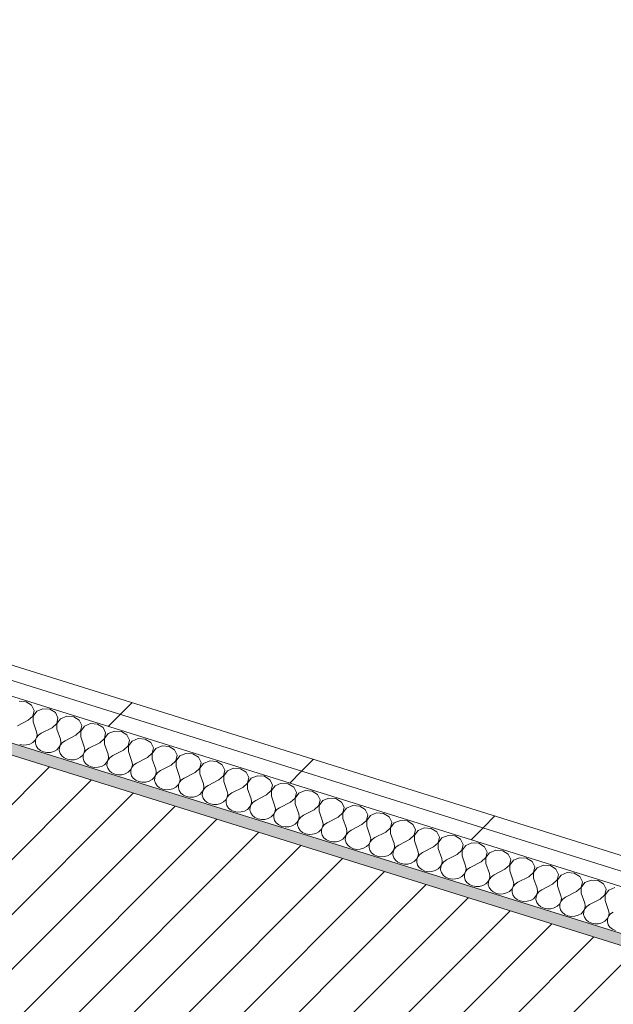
# Model space of a CAD drawing. Header units: millimetres. Extents: x -21126 to 28102, y -1237 to 9397.
# Tile 113 of 226: x -4382 to -3924, y 803 to 1563. Entities that reach past the tile are written whole.
import ezdxf

# ---------------------------------------------------------------- set-up
doc = ezdxf.new("R2010")
doc.units = ezdxf.units.MM
doc.header["$MEASUREMENT"] = 0
doc.linetypes.add('Wipeout_Contour', pattern=[1000, 0, -1000])
doc.layers.add('12_FAÇ_Façana', color=7, linetype='Continuous')
doc.layers.add('Nuevo_08_E_Envans secs', color=7, linetype='Continuous')
for name, color, linetype, lineweight, true_color in [('12_FAÇ_Façana_Pluma_Nº__176', 7, 'Continuous', 15, 0x93a0c6), ('Nuevo_08_E_Envans secs_Pluma_Nº__102', 7, 'Continuous', 5, 0xcccccc), ('Nuevo_08_E_Envans secs_Pluma_Nº__177', 7, 'Continuous', 15, 0xf7e046)]:
    doc.layers.add(name, color=color, linetype=linetype, lineweight=lineweight, true_color=true_color)
for name, color, linetype, lineweight in [('12_FAÇ_Façana_Pluma_Nº__2', 8, 'Continuous', 5), ('12_FAÇ_Façana_Pluma_Nº__7', 7, 'Continuous', 5), ('Nuevo_08_E_Envans secs_Pluma_Nº__1', 7, 'Continuous', 5)]:
    doc.layers.add(name, color=color, linetype=linetype, lineweight=lineweight)
pattern_1 = [(45, (0, 0), (-183.848, 183.848), [195, -65]), (45, (7e-14, 183.85), (-183.848, 183.848), [195, -65])]

# ---------------------------------------------------------------- blocks, each defined once
blk = doc.blocks.new('Elem Sección_21_1')
at = {"layer": '12_FAÇ_Façana_Pluma_Nº__176', "linetype": 'Continuous', "lineweight": 0, "true_color": 0x495063}
blk.add_hatch(color=251, dxfattribs=at).paths.add_polyline_path([(-3810, 814.73), (-3806.2, 822.82), (-6033.49, 1518.41), (-6037.28, 1510.32)])
at = {"layer": '12_FAÇ_Façana_Pluma_Nº__2', "linetype": 'Continuous', "lineweight": 5}
h = blk.add_hatch(dxfattribs=at)
h.set_pattern_fill('Ceramic_0001', color=8, style=0, pattern_type=2)
h.set_pattern_definition([(45, (0, 0), (-21.2132, 21.2132), [])])
h.paths.add_polyline_path([(-6118.9, 1336.49), (-3891.61, 640.9), (-3810, 814.73), (-6037.28, 1510.32)])
at = {"layer": '12_FAÇ_Façana_Pluma_Nº__7', "color": 7, "linetype": 'Continuous', "lineweight": 5}
for p, q in [((-6033.49, 1518.41), (-3806.2, 822.82)), ((-6037.28, 1510.32), (-3810, 814.73))]:
    blk.add_line(p, q, dxfattribs=at)
blk = doc.blocks.new('*X131')
at = {"layer": 'Nuevo_08_E_Envans secs_Pluma_Nº__102', "color": 254, "linetype": 'Continuous', "lineweight": 5, "true_color": 0xcccccc}
for p, q in [((-4377.53, 1036.54), (-4382.9, 1036.93)), ((-4373.22, 1033.91), (-4377.53, 1036.54)), ((-4371.25, 1029.82), (-4373.22, 1033.91)), ((-4372.21, 1025.5), (-4371.25, 1029.82)), ((-4369.31, 1029.21), (-4372.14, 1025.47)), ((-4364.49, 1031.18), (-4369.31, 1029.21)), ((-4359.13, 1030.79), (-4364.49, 1031.18)), ((-4354.82, 1028.16), (-4359.13, 1030.79)), ((-4352.85, 1024.07), (-4354.82, 1028.16)), ((-4375.81, 1022.23), (-4384.15, 1017.95)), ((-4375.81, 1022.23), (-4372.21, 1025.5)), ((-4372.14, 1025.47), (-4372.13, 1021.08)), ((-4372.13, 1021.08), (-4369.43, 1013.35)), ((-4357.41, 1016.48), (-4353.81, 1019.75)), ((-4353.81, 1019.75), (-4352.85, 1024.07)), ((-4350.91, 1023.47), (-4353.73, 1019.73)), ((-4353.73, 1019.73), (-4353.73, 1015.33)), ((-4346.09, 1025.44), (-4350.91, 1023.47)), ((-4340.73, 1025.05), (-4346.09, 1025.44)), ((-4336.41, 1022.41), (-4340.73, 1025.05)), ((-4334.44, 1018.33), (-4336.41, 1022.41)), ((-4335.4, 1014), (-4334.44, 1018.33)), ((-4327.69, 1019.69), (-4332.5, 1017.72)), ((-4322.32, 1019.3), (-4327.69, 1019.69)), ((-4318.01, 1016.67), (-4322.32, 1019.3)), ((-4369.05, 1011.15), (-4369.43, 1013.35)), ((-4369.43, 1008.96), (-4369.05, 1011.15)), ((-4367.83, 1010.77), (-4369.35, 1008.93)), ((-4365.75, 1012.2), (-4367.83, 1010.77)), ((-4357.41, 1016.48), (-4365.75, 1012.2)), ((-4353.73, 1015.33), (-4351.03, 1007.6)), ((-4339, 1010.74), (-4347.35, 1006.45)), ((-4339, 1010.74), (-4335.4, 1014)), ((-4332.5, 1017.72), (-4335.33, 1013.98)), ((-4335.33, 1013.98), (-4335.32, 1009.59)), ((-4316.04, 1012.58), (-4318.01, 1016.67)), ((-4317, 1008.25), (-4316.04, 1012.58)), ((-4314.1, 1011.97), (-4316.92, 1008.23)), ((-4309.28, 1013.94), (-4314.1, 1011.97)), ((-4303.92, 1013.55), (-4309.28, 1013.94)), ((-4299.61, 1010.92), (-4303.92, 1013.55)), ((-4297.64, 1006.83), (-4299.61, 1010.92)), ((-4382.43, 1003.64), (-4379.78, 1003.14)), ((-4379.78, 1003.14), (-4377.07, 1003.25)), ((-4377.07, 1003.25), (-4374.49, 1003.96)), ((-4374.49, 1003.96), (-4372.25, 1005.22)), ((-4372.25, 1005.22), (-4370.52, 1006.93)), ((-4370.52, 1006.93), (-4369.43, 1008.96)), ((-4370.2, 1006.83), (-4370.31, 1004.61)), ((-4370.31, 1004.61), (-4369.67, 1002.45)), ((-4369.35, 1008.93), (-4370.2, 1006.83)), ((-4352.12, 1001.18), (-4351.02, 1003.21)), ((-4350.95, 1003.19), (-4351.8, 1001.08)), ((-4350.65, 1005.41), (-4351.03, 1007.6)), ((-4351.02, 1003.21), (-4350.65, 1005.41)), ((-4349.43, 1005.02), (-4350.95, 1003.19)), ((-4347.35, 1006.45), (-4349.43, 1005.02)), ((-4335.32, 1009.59), (-4332.62, 1001.86)), ((-4320.6, 1004.99), (-4328.94, 1000.71)), ((-4320.6, 1004.99), (-4317, 1008.25)), ((-4316.92, 1008.23), (-4316.92, 1003.84)), ((-4316.92, 1003.84), (-4314.22, 996.11)), ((-4298.59, 1002.51), (-4297.64, 1006.83)), ((-4295.69, 1006.22), (-4298.52, 1002.48)), ((-4290.88, 1008.19), (-4295.69, 1006.22)), ((-4285.51, 1007.8), (-4290.88, 1008.19)), ((-4281.2, 1005.17), (-4285.51, 1007.8)), ((-4279.23, 1001.08), (-4281.2, 1005.17)), ((-4369.67, 1002.45), (-4368.34, 1000.52)), ((-4368.34, 1000.52), (-4366.41, 998.96)), ((-4366.41, 998.96), (-4364.03, 997.89)), ((-4364.03, 997.89), (-4361.38, 997.39)), ((-4361.38, 997.39), (-4358.66, 997.5)), ((-4358.66, 997.5), (-4356.09, 998.21)), ((-4356.09, 998.21), (-4353.85, 999.47)), ((-4353.85, 999.47), (-4352.12, 1001.18)), ((-4351.8, 1001.08), (-4351.91, 998.86)), ((-4351.91, 998.86), (-4351.27, 996.71)), ((-4351.27, 996.71), (-4349.93, 994.77)), ((-4335.44, 993.72), (-4333.71, 995.43)), ((-4333.71, 995.43), (-4332.62, 997.46)), ((-4332.54, 997.44), (-4333.39, 995.33)), ((-4332.24, 999.66), (-4332.62, 1001.86)), ((-4332.62, 997.46), (-4332.24, 999.66)), ((-4331.02, 999.28), (-4332.54, 997.44)), ((-4328.94, 1000.71), (-4331.02, 999.28)), ((-4313.84, 993.91), (-4314.22, 996.11)), ((-4302.2, 999.24), (-4310.54, 994.96)), ((-4302.2, 999.24), (-4298.59, 1002.51)), ((-4298.52, 1002.48), (-4298.51, 998.09)), ((-4298.51, 998.09), (-4295.81, 990.36)), ((-4283.79, 993.49), (-4280.19, 996.76)), ((-4280.19, 996.76), (-4279.23, 1001.08)), ((-4277.29, 1000.48), (-4280.12, 996.74)), ((-4280.12, 996.74), (-4280.11, 992.34)), ((-4272.47, 1002.45), (-4277.29, 1000.48)), ((-4267.11, 1002.06), (-4272.47, 1002.45)), ((-4262.8, 999.42), (-4267.11, 1002.06)), ((-4260.83, 995.34), (-4262.8, 999.42)), ((-4254.07, 996.7), (-4258.88, 994.73)), ((-4248.7, 996.31), (-4254.07, 996.7)), ((-4244.39, 993.68), (-4248.7, 996.31)), ((-4349.93, 994.77), (-4348, 993.21)), ((-4348, 993.21), (-4345.62, 992.14)), ((-4345.62, 992.14), (-4342.97, 991.64)), ((-4342.97, 991.64), (-4340.26, 991.75)), ((-4340.26, 991.75), (-4337.68, 992.46)), ((-4337.68, 992.46), (-4335.44, 993.72)), ((-4333.39, 995.33), (-4333.5, 993.11)), ((-4333.5, 993.11), (-4332.86, 990.96)), ((-4332.86, 990.96), (-4331.53, 989.03)), ((-4331.53, 989.03), (-4329.6, 987.47)), ((-4319.28, 986.72), (-4317.04, 987.97)), ((-4317.04, 987.97), (-4315.31, 989.68)), ((-4315.31, 989.68), (-4314.21, 991.71)), ((-4314.99, 989.58), (-4315.1, 987.37)), ((-4314.14, 991.69), (-4314.99, 989.58)), ((-4314.21, 991.71), (-4313.84, 993.91)), ((-4312.62, 993.53), (-4314.14, 991.69)), ((-4310.54, 994.96), (-4312.62, 993.53)), ((-4295.44, 988.16), (-4295.81, 990.36)), ((-4295.81, 985.97), (-4295.44, 988.16)), ((-4292.13, 989.21), (-4294.21, 987.78)), ((-4283.79, 993.49), (-4292.13, 989.21)), ((-4280.11, 992.34), (-4277.41, 984.61)), ((-4265.39, 987.74), (-4261.79, 991.01)), ((-4261.79, 991.01), (-4260.83, 995.34)), ((-4258.88, 994.73), (-4261.71, 990.99)), ((-4261.71, 990.99), (-4261.71, 986.59)), ((-4242.42, 989.59), (-4244.39, 993.68)), ((-4243.38, 985.26), (-4242.42, 989.59)), ((-4240.48, 988.98), (-4243.31, 985.24)), ((-4235.67, 990.95), (-4240.48, 988.98)), ((-4230.3, 990.56), (-4235.67, 990.95)), ((-4225.99, 987.93), (-4230.3, 990.56)), ((-4224.02, 983.84), (-4225.99, 987.93)), ((-4329.6, 987.47), (-4327.22, 986.39)), ((-4327.22, 986.39), (-4324.57, 985.89)), ((-4324.57, 985.89), (-4321.85, 986)), ((-4321.85, 986), (-4319.28, 986.72)), ((-4315.1, 987.37), (-4314.46, 985.21)), ((-4314.46, 985.21), (-4313.13, 983.28)), ((-4313.13, 983.28), (-4311.2, 981.72)), ((-4311.2, 981.72), (-4308.81, 980.65)), ((-4308.81, 980.65), (-4306.17, 980.15)), ((-4306.17, 980.15), (-4303.45, 980.26)), ((-4303.45, 980.26), (-4300.88, 980.97)), ((-4300.88, 980.97), (-4298.64, 982.23)), ((-4298.64, 982.23), (-4296.9, 983.94)), ((-4296.9, 983.94), (-4295.81, 985.97)), ((-4296.58, 983.84), (-4296.69, 981.62)), ((-4296.69, 981.62), (-4296.06, 979.46)), ((-4295.73, 985.94), (-4296.58, 983.84)), ((-4294.21, 987.78), (-4295.73, 985.94)), ((-4278.5, 978.19), (-4277.4, 980.22)), ((-4277.33, 980.2), (-4278.18, 978.09)), ((-4277.03, 982.42), (-4277.41, 984.61)), ((-4277.4, 980.22), (-4277.03, 982.42)), ((-4275.81, 982.03), (-4277.33, 980.2)), ((-4273.73, 983.46), (-4275.81, 982.03)), ((-4265.39, 987.74), (-4273.73, 983.46)), ((-4261.71, 986.59), (-4259.01, 978.86)), ((-4246.98, 982), (-4255.32, 977.71)), ((-4246.98, 982), (-4243.38, 985.26)), ((-4243.31, 985.24), (-4243.3, 980.85)), ((-4243.3, 980.85), (-4240.6, 973.12)), ((-4224.98, 979.52), (-4224.02, 983.84)), ((-4222.08, 983.23), (-4224.9, 979.49)), ((-4217.26, 985.2), (-4222.08, 983.23)), ((-4211.9, 984.81), (-4217.26, 985.2)), ((-4207.59, 982.18), (-4211.9, 984.81)), ((-4205.61, 978.09), (-4207.59, 982.18)), ((-4296.06, 979.46), (-4294.72, 977.53)), ((-4294.72, 977.53), (-4292.79, 975.97)), ((-4292.79, 975.97), (-4290.41, 974.9)), ((-4290.41, 974.9), (-4287.76, 974.4)), ((-4287.76, 974.4), (-4285.05, 974.51)), ((-4285.05, 974.51), (-4282.47, 975.22)), ((-4282.47, 975.22), (-4280.23, 976.48)), ((-4280.23, 976.48), (-4278.5, 978.19)), ((-4278.18, 978.09), (-4278.29, 975.87)), ((-4278.29, 975.87), (-4277.65, 973.72)), ((-4277.65, 973.72), (-4276.32, 971.78)), ((-4260.09, 972.44), (-4259, 974.47)), ((-4258.93, 974.45), (-4259.77, 972.34)), ((-4258.63, 976.67), (-4259.01, 978.86)), ((-4259, 974.47), (-4258.63, 976.67)), ((-4257.4, 976.29), (-4258.93, 974.45)), ((-4255.32, 977.71), (-4257.4, 976.29)), ((-4240.22, 970.92), (-4240.6, 973.12)), ((-4228.58, 976.25), (-4236.92, 971.97)), ((-4228.58, 976.25), (-4224.98, 979.52)), ((-4224.9, 979.49), (-4224.9, 975.1)), ((-4224.9, 975.1), (-4222.2, 967.37)), ((-4210.17, 970.5), (-4206.57, 973.77)), ((-4206.57, 973.77), (-4205.61, 978.09)), ((-4203.67, 977.49), (-4206.5, 973.75)), ((-4206.5, 973.75), (-4206.49, 969.35)), ((-4198.86, 979.45), (-4203.67, 977.49)), ((-4193.49, 979.06), (-4198.86, 979.45)), ((-4189.18, 976.43), (-4193.49, 979.06)), ((-4187.21, 972.34), (-4189.18, 976.43)), ((-4180.45, 973.71), (-4185.27, 971.74)), ((-4175.09, 973.32), (-4180.45, 973.71)), ((-4170.78, 970.69), (-4175.09, 973.32)), ((-4276.32, 971.78), (-4274.39, 970.22)), ((-4274.39, 970.22), (-4272.01, 969.15)), ((-4272.01, 969.15), (-4269.36, 968.65)), ((-4269.36, 968.65), (-4266.64, 968.76)), ((-4266.64, 968.76), (-4264.07, 969.47)), ((-4264.07, 969.47), (-4261.83, 970.73)), ((-4261.83, 970.73), (-4260.09, 972.44)), ((-4259.77, 972.34), (-4259.88, 970.12)), ((-4259.88, 970.12), (-4259.25, 967.97)), ((-4259.25, 967.97), (-4257.91, 966.04)), ((-4257.91, 966.04), (-4255.98, 964.47)), ((-4243.42, 964.98), (-4241.69, 966.69)), ((-4241.69, 966.69), (-4240.6, 968.72)), ((-4241.37, 966.59), (-4241.48, 964.38)), ((-4240.52, 968.7), (-4241.37, 966.59)), ((-4240.6, 968.72), (-4240.22, 970.92)), ((-4239, 970.54), (-4240.52, 968.7)), ((-4236.92, 971.97), (-4239, 970.54)), ((-4221.82, 965.17), (-4222.2, 967.37)), ((-4222.19, 962.98), (-4221.82, 965.17)), ((-4218.52, 966.22), (-4220.6, 964.79)), ((-4210.17, 970.5), (-4218.52, 966.22)), ((-4206.49, 969.35), (-4203.79, 961.62)), ((-4191.77, 964.75), (-4188.17, 968.02)), ((-4188.17, 968.02), (-4187.21, 972.34)), ((-4185.27, 971.74), (-4188.09, 968)), ((-4188.09, 968), (-4188.09, 963.6)), ((-4168.81, 966.6), (-4170.78, 970.69)), ((-4169.76, 962.27), (-4168.81, 966.6)), ((-4166.86, 965.99), (-4169.69, 962.25)), ((-4162.05, 967.96), (-4166.86, 965.99)), ((-4156.68, 967.57), (-4162.05, 967.96)), ((-4152.37, 964.94), (-4156.68, 967.57)), ((-4255.98, 964.47), (-4253.6, 963.4)), ((-4253.6, 963.4), (-4250.95, 962.9)), ((-4250.95, 962.9), (-4248.24, 963.01)), ((-4248.24, 963.01), (-4245.66, 963.72)), ((-4245.66, 963.72), (-4243.42, 964.98)), ((-4241.48, 964.38), (-4240.84, 962.22)), ((-4240.84, 962.22), (-4239.51, 960.29)), ((-4239.51, 960.29), (-4237.58, 958.73)), ((-4237.58, 958.73), (-4235.2, 957.66)), ((-4235.2, 957.66), (-4232.55, 957.16)), ((-4229.83, 957.27), (-4227.26, 957.98)), ((-4227.26, 957.98), (-4225.02, 959.24)), ((-4225.02, 959.24), (-4223.29, 960.94)), ((-4223.29, 960.94), (-4222.19, 962.98)), ((-4222.97, 960.84), (-4223.08, 958.63)), ((-4223.08, 958.63), (-4222.44, 956.47)), ((-4222.12, 962.95), (-4222.97, 960.84)), ((-4220.6, 964.79), (-4222.12, 962.95)), ((-4203.41, 959.42), (-4203.79, 961.62)), ((-4203.79, 957.23), (-4203.41, 959.42)), ((-4202.19, 959.04), (-4203.71, 957.2)), ((-4200.11, 960.47), (-4202.19, 959.04)), ((-4191.77, 964.75), (-4200.11, 960.47)), ((-4188.09, 963.6), (-4185.39, 955.87)), ((-4173.37, 959.01), (-4181.71, 954.72)), ((-4173.37, 959.01), (-4169.76, 962.27)), ((-4169.69, 962.25), (-4169.69, 957.86)), ((-4169.69, 957.86), (-4166.98, 950.13)), ((-4150.4, 960.85), (-4152.37, 964.94)), ((-4151.36, 956.53), (-4150.4, 960.85)), ((-4148.46, 960.24), (-4151.29, 956.5)), ((-4143.64, 962.21), (-4148.46, 960.24)), ((-4138.28, 961.82), (-4143.64, 962.21)), ((-4133.97, 959.19), (-4138.28, 961.82)), ((-4132, 955.1), (-4133.97, 959.19)), ((-4232.55, 957.16), (-4229.83, 957.27)), ((-4222.44, 956.47), (-4221.11, 954.54)), ((-4221.11, 954.54), (-4219.17, 952.98)), ((-4219.17, 952.98), (-4216.79, 951.91)), ((-4216.79, 951.91), (-4214.14, 951.41)), ((-4214.14, 951.41), (-4211.43, 951.52)), ((-4211.43, 951.52), (-4208.85, 952.23)), ((-4208.85, 952.23), (-4206.61, 953.49)), ((-4206.61, 953.49), (-4204.88, 955.2)), ((-4204.88, 955.2), (-4203.79, 957.23)), ((-4204.56, 955.1), (-4204.67, 952.88)), ((-4204.67, 952.88), (-4204.04, 950.72)), ((-4203.71, 957.2), (-4204.56, 955.1)), ((-4204.04, 950.72), (-4202.7, 948.79)), ((-4186.48, 949.45), (-4185.38, 951.48)), ((-4185.31, 951.46), (-4186.16, 949.35)), ((-4185.01, 953.68), (-4185.39, 955.87)), ((-4185.38, 951.48), (-4185.01, 953.68)), ((-4183.79, 953.29), (-4185.31, 951.46)), ((-4181.71, 954.72), (-4183.79, 953.29)), ((-4166.61, 947.93), (-4166.98, 950.13)), ((-4154.96, 953.26), (-4163.3, 948.98)), ((-4154.96, 953.26), (-4151.36, 956.53)), ((-4151.29, 956.5), (-4151.28, 952.11)), ((-4151.28, 952.11), (-4148.58, 944.38)), ((-4136.56, 947.51), (-4132.96, 950.78)), ((-4132.96, 950.78), (-4132, 955.1)), ((-4130.05, 954.49), (-4132.88, 950.75)), ((-4132.88, 950.75), (-4132.88, 946.36)), ((-4125.24, 956.46), (-4130.05, 954.49)), ((-4119.88, 956.07), (-4125.24, 956.46)), ((-4115.56, 953.44), (-4119.88, 956.07)), ((-4113.59, 949.35), (-4115.56, 953.44)), ((-4106.84, 950.72), (-4111.65, 948.75)), ((-4101.47, 950.33), (-4106.84, 950.72)), ((-4097.16, 947.69), (-4101.47, 950.33)), ((-4202.7, 948.79), (-4200.77, 947.23)), ((-4200.77, 947.23), (-4198.39, 946.16)), ((-4198.39, 946.16), (-4195.74, 945.66)), ((-4195.74, 945.66), (-4193.03, 945.77)), ((-4193.03, 945.77), (-4190.45, 946.48)), ((-4190.45, 946.48), (-4188.21, 947.74)), ((-4188.21, 947.74), (-4186.48, 949.45)), ((-4186.16, 949.35), (-4186.27, 947.13)), ((-4186.27, 947.13), (-4185.63, 944.98)), ((-4185.63, 944.98), (-4184.3, 943.04)), ((-4184.3, 943.04), (-4182.37, 941.48)), ((-4169.81, 941.99), (-4168.07, 943.7)), ((-4168.07, 943.7), (-4166.98, 945.73)), ((-4167.75, 943.6), (-4167.86, 941.39)), ((-4166.9, 945.71), (-4167.75, 943.6)), ((-4166.98, 945.73), (-4166.61, 947.93)), ((-4165.38, 947.55), (-4166.9, 945.71)), ((-4163.3, 948.98), (-4165.38, 947.55)), ((-4148.2, 942.18), (-4148.58, 944.38)), ((-4144.9, 943.23), (-4146.98, 941.8)), ((-4136.56, 947.51), (-4144.9, 943.23)), ((-4132.88, 946.36), (-4130.18, 938.63)), ((-4118.15, 941.76), (-4114.55, 945.03)), ((-4114.55, 945.03), (-4113.59, 949.35)), ((-4111.65, 948.75), (-4114.48, 945.01)), ((-4114.48, 945.01), (-4114.47, 940.61)), ((-4095.19, 943.61), (-4097.16, 947.69)), ((-4096.15, 939.28), (-4095.19, 943.61)), ((-4093.25, 943), (-4096.07, 939.26)), ((-4088.43, 944.97), (-4093.25, 943)), ((-4083.07, 944.58), (-4088.43, 944.97)), ((-4078.76, 941.95), (-4083.07, 944.58)), ((-4182.37, 941.48), (-4179.99, 940.41)), ((-4179.99, 940.41), (-4177.34, 939.91)), ((-4177.34, 939.91), (-4174.62, 940.02)), ((-4174.62, 940.02), (-4172.05, 940.73)), ((-4172.05, 940.73), (-4169.81, 941.99)), ((-4167.86, 941.39), (-4167.23, 939.23)), ((-4167.23, 939.23), (-4165.89, 937.3)), ((-4165.89, 937.3), (-4163.96, 935.74)), ((-4163.96, 935.74), (-4161.58, 934.66)), ((-4161.58, 934.66), (-4158.93, 934.16)), ((-4156.22, 934.27), (-4153.64, 934.99)), ((-4153.64, 934.99), (-4151.4, 936.24)), ((-4151.4, 936.24), (-4149.67, 937.95)), ((-4149.67, 937.95), (-4148.57, 939.98)), ((-4149.35, 937.85), (-4149.46, 935.64)), ((-4149.46, 935.64), (-4148.82, 933.48)), ((-4148.5, 939.96), (-4149.35, 937.85)), ((-4148.57, 939.98), (-4148.2, 942.18)), ((-4146.98, 941.8), (-4148.5, 939.96)), ((-4129.8, 936.43), (-4130.18, 938.63)), ((-4130.17, 934.24), (-4129.8, 936.43)), ((-4128.57, 936.05), (-4130.1, 934.21)), ((-4126.49, 937.48), (-4128.57, 936.05)), ((-4118.15, 941.76), (-4126.49, 937.48)), ((-4114.47, 940.61), (-4111.77, 932.88)), ((-4099.75, 936.01), (-4108.09, 931.73)), ((-4099.75, 936.01), (-4096.15, 939.28)), ((-4096.07, 939.26), (-4096.07, 934.87)), ((-4096.07, 934.87), (-4093.37, 927.13)), ((-4076.78, 937.86), (-4078.76, 941.95)), ((-4077.74, 933.53), (-4076.78, 937.86)), ((-4074.84, 937.25), (-4077.67, 933.51)), ((-4070.03, 939.22), (-4074.84, 937.25)), ((-4064.66, 938.83), (-4070.03, 939.22)), ((-4060.35, 936.2), (-4064.66, 938.83)), ((-4058.38, 932.11), (-4060.35, 936.2)), ((-4158.93, 934.16), (-4156.22, 934.27)), ((-4148.82, 933.48), (-4147.49, 931.55)), ((-4147.49, 931.55), (-4145.56, 929.99)), ((-4145.56, 929.99), (-4143.18, 928.92)), ((-4143.18, 928.92), (-4140.53, 928.42)), ((-4140.53, 928.42), (-4137.81, 928.53)), ((-4137.81, 928.53), (-4135.24, 929.24)), ((-4135.24, 929.24), (-4133, 930.5)), ((-4133, 930.5), (-4131.26, 932.21)), ((-4131.26, 932.21), (-4130.17, 934.24)), ((-4130.94, 932.11), (-4131.05, 929.89)), ((-4131.05, 929.89), (-4130.42, 927.73)), ((-4130.1, 934.21), (-4130.94, 932.11)), ((-4130.42, 927.73), (-4129.08, 925.8)), ((-4112.86, 926.46), (-4111.77, 928.49)), ((-4111.69, 928.47), (-4112.54, 926.36)), ((-4111.39, 930.69), (-4111.77, 932.88)), ((-4111.77, 928.49), (-4111.39, 930.69)), ((-4110.17, 930.3), (-4111.69, 928.47)), ((-4108.09, 931.73), (-4110.17, 930.3)), ((-4092.99, 924.94), (-4093.37, 927.13)), ((-4081.34, 930.27), (-4089.69, 925.98)), ((-4081.34, 930.27), (-4077.74, 933.53)), ((-4077.67, 933.51), (-4077.66, 929.12)), ((-4077.66, 929.12), (-4074.96, 921.39)), ((-4062.94, 924.52), (-4059.34, 927.79)), ((-4059.34, 927.79), (-4058.38, 932.11)), ((-4056.44, 931.5), (-4059.26, 927.76)), ((-4059.26, 927.76), (-4059.26, 923.37)), ((-4051.62, 933.47), (-4056.44, 931.5)), ((-4046.26, 933.08), (-4051.62, 933.47)), ((-4041.95, 930.45), (-4046.26, 933.08)), ((-4039.98, 926.36), (-4041.95, 930.45)), ((-4033.22, 927.72), (-4038.03, 925.76)), ((-4027.85, 927.34), (-4033.22, 927.72)), ((-4023.54, 924.7), (-4027.85, 927.34)), ((-4129.08, 925.8), (-4127.15, 924.24)), ((-4127.15, 924.24), (-4124.77, 923.17)), ((-4124.77, 923.17), (-4122.12, 922.67)), ((-4122.12, 922.67), (-4119.41, 922.78)), ((-4119.41, 922.78), (-4116.83, 923.49)), ((-4116.83, 923.49), (-4114.59, 924.75)), ((-4114.59, 924.75), (-4112.86, 926.46)), ((-4112.54, 926.36), (-4112.65, 924.14)), ((-4112.65, 924.14), (-4112.01, 921.99)), ((-4112.01, 921.99), (-4110.68, 920.05)), ((-4110.68, 920.05), (-4108.75, 918.49)), ((-4096.19, 919), (-4094.46, 920.71)), ((-4094.46, 920.71), (-4093.36, 922.74)), ((-4094.14, 920.61), (-4094.25, 918.39)), ((-4093.29, 922.72), (-4094.14, 920.61)), ((-4093.36, 922.74), (-4092.99, 924.94)), ((-4091.77, 924.56), (-4093.29, 922.72)), ((-4089.69, 925.98), (-4091.77, 924.56)), ((-4074.59, 919.19), (-4074.96, 921.39)), ((-4071.28, 920.24), (-4073.36, 918.81)), ((-4062.94, 924.52), (-4071.28, 920.24)), ((-4059.26, 923.37), (-4056.56, 915.64)), ((-4044.54, 918.77), (-4040.93, 922.04)), ((-4040.93, 922.04), (-4039.98, 926.36)), ((-4038.03, 925.76), (-4040.86, 922.02)), ((-4040.86, 922.02), (-4040.86, 917.62)), ((-4021.57, 920.61), (-4023.54, 924.7)), ((-4022.53, 916.29), (-4021.57, 920.61)), ((-4019.63, 920.01), (-4022.46, 916.27)), ((-4014.81, 921.98), (-4019.63, 920.01)), ((-4009.45, 921.59), (-4014.81, 921.98)), ((-4005.14, 918.96), (-4009.45, 921.59)), ((-4108.75, 918.49), (-4106.37, 917.42)), ((-4106.37, 917.42), (-4103.72, 916.92)), ((-4103.72, 916.92), (-4101, 917.03)), ((-4101, 917.03), (-4098.43, 917.74)), ((-4098.43, 917.74), (-4096.19, 919)), ((-4094.25, 918.39), (-4093.61, 916.24)), ((-4093.61, 916.24), (-4092.28, 914.31)), ((-4092.28, 914.31), (-4090.34, 912.74)), ((-4090.34, 912.74), (-4087.96, 911.67)), ((-4082.6, 911.28), (-4080.02, 911.99)), ((-4080.02, 911.99), (-4077.79, 913.25)), ((-4077.79, 913.25), (-4076.05, 914.96)), ((-4076.05, 914.96), (-4074.96, 916.99)), ((-4075.73, 914.86), (-4075.84, 912.65)), ((-4075.84, 912.65), (-4075.21, 910.49)), ((-4074.88, 916.97), (-4075.73, 914.86)), ((-4074.96, 916.99), (-4074.59, 919.19)), ((-4073.36, 918.81), (-4074.88, 916.97)), ((-4056.18, 913.44), (-4056.56, 915.64)), ((-4056.55, 911.25), (-4056.18, 913.44)), ((-4054.96, 913.06), (-4056.48, 911.22)), ((-4052.88, 914.49), (-4054.96, 913.06)), ((-4044.54, 918.77), (-4052.88, 914.49)), ((-4040.86, 917.62), (-4038.15, 909.89)), ((-4026.13, 913.02), (-4034.47, 908.74)), ((-4026.13, 913.02), (-4022.53, 916.29)), ((-4022.46, 916.27), (-4022.45, 911.87)), ((-4022.45, 911.87), (-4019.75, 904.14)), ((-4003.17, 914.87), (-4005.14, 918.96)), ((-4004.13, 910.54), (-4003.17, 914.87)), ((-4001.22, 914.26), (-4004.05, 910.52)), ((-3996.41, 916.23), (-4001.22, 914.26)), ((-3991.05, 915.84), (-3996.41, 916.23)), ((-3986.73, 913.21), (-3991.05, 915.84)), ((-3984.76, 909.12), (-3986.73, 913.21)), ((-4087.96, 911.67), (-4085.32, 911.17)), ((-4085.32, 911.17), (-4082.6, 911.28)), ((-4075.21, 910.49), (-4073.87, 908.56)), ((-4073.87, 908.56), (-4071.94, 907)), ((-4071.94, 907), (-4069.56, 905.93)), ((-4069.56, 905.93), (-4066.91, 905.43)), ((-4066.91, 905.43), (-4064.2, 905.54)), ((-4064.2, 905.54), (-4061.62, 906.25)), ((-4061.62, 906.25), (-4059.38, 907.51)), ((-4059.38, 907.51), (-4057.65, 909.21)), ((-4057.65, 909.21), (-4056.55, 911.25)), ((-4057.33, 909.11), (-4057.44, 906.9)), ((-4057.44, 906.9), (-4056.8, 904.74)), ((-4056.48, 911.22), (-4057.33, 909.11)), ((-4056.8, 904.74), (-4055.47, 902.81)), ((-4039.24, 903.47), (-4038.15, 905.5)), ((-4038.07, 905.47), (-4038.92, 903.37)), ((-4037.78, 907.69), (-4038.15, 909.89)), ((-4038.15, 905.5), (-4037.78, 907.69)), ((-4036.55, 907.31), (-4038.07, 905.47)), ((-4034.47, 908.74), (-4036.55, 907.31)), ((-4007.73, 907.28), (-4016.07, 902.99)), ((-4007.73, 907.28), (-4004.13, 910.54)), ((-4004.05, 910.52), (-4004.05, 906.13)), ((-4004.05, 906.13), (-4001.35, 898.4)), ((-3989.32, 901.53), (-3985.72, 904.8)), ((-3985.72, 904.8), (-3984.76, 909.12)), ((-3982.82, 908.51), (-3985.65, 904.77)), ((-3985.65, 904.77), (-3985.64, 900.38)), ((-3978.01, 910.48), (-3982.82, 908.51)), ((-3972.64, 910.09), (-3978.01, 910.48)), ((-3968.33, 907.46), (-3972.64, 910.09)), ((-3966.36, 903.37), (-3968.33, 907.46)), ((-3959.6, 904.73), (-3964.42, 902.76)), ((-3954.24, 904.34), (-3959.6, 904.73)), ((-3949.93, 901.71), (-3954.24, 904.34)), ((-4055.47, 902.81), (-4053.54, 901.25)), ((-4053.54, 901.25), (-4051.16, 900.18)), ((-4051.16, 900.18), (-4048.51, 899.68)), ((-4048.51, 899.68), (-4045.79, 899.79)), ((-4045.79, 899.79), (-4043.22, 900.5)), ((-4043.22, 900.5), (-4040.98, 901.76)), ((-4040.98, 901.76), (-4039.24, 903.47)), ((-4038.92, 903.37), (-4039.03, 901.15)), ((-4039.03, 901.15), (-4038.4, 898.99)), ((-4038.4, 898.99), (-4037.06, 897.06)), ((-4037.06, 897.06), (-4035.13, 895.5)), ((-4022.57, 896.01), (-4020.84, 897.72)), ((-4020.84, 897.72), (-4019.75, 899.75)), ((-4020.52, 897.62), (-4020.63, 895.4)), ((-4019.67, 899.73), (-4020.52, 897.62)), ((-4019.37, 901.95), (-4019.75, 904.14)), ((-4019.75, 899.75), (-4019.37, 901.95)), ((-4018.15, 901.56), (-4019.67, 899.73)), ((-4016.07, 902.99), (-4018.15, 901.56)), ((-4000.97, 896.2), (-4001.35, 898.4)), ((-3997.66, 897.25), (-3999.74, 895.82)), ((-3989.32, 901.53), (-3997.66, 897.25)), ((-3985.64, 900.38), (-3982.94, 892.65)), ((-3970.92, 895.78), (-3967.32, 899.05)), ((-3967.32, 899.05), (-3966.36, 903.37)), ((-3964.42, 902.76), (-3967.24, 899.02)), ((-3967.24, 899.02), (-3967.24, 894.63)), ((-3947.96, 897.62), (-3949.93, 901.71)), ((-3948.91, 893.3), (-3947.96, 897.62)), ((-3946.01, 897.02), (-3948.84, 893.28)), ((-3941.2, 898.99), (-3946.01, 897.02)), ((-3935.83, 898.6), (-3941.2, 898.99)), ((-3931.52, 895.96), (-3935.83, 898.6)), ((-4035.13, 895.5), (-4032.75, 894.43)), ((-4032.75, 894.43), (-4030.1, 893.93)), ((-4030.1, 893.93), (-4027.39, 894.04)), ((-4027.39, 894.04), (-4024.81, 894.75)), ((-4024.81, 894.75), (-4022.57, 896.01)), ((-4020.63, 895.4), (-4019.99, 893.25)), ((-4019.99, 893.25), (-4018.66, 891.31)), ((-4018.66, 891.31), (-4016.73, 889.75)), ((-4016.73, 889.75), (-4014.35, 888.68)), ((-4006.41, 889), (-4004.17, 890.26)), ((-4004.17, 890.26), (-4002.44, 891.97)), ((-4002.44, 891.97), (-4001.34, 894)), ((-4002.11, 891.87), (-4002.23, 889.66)), ((-4002.23, 889.66), (-4001.59, 887.5)), ((-4001.27, 893.98), (-4002.11, 891.87)), ((-4001.34, 894), (-4000.97, 896.2)), ((-3999.74, 895.82), (-4001.27, 893.98)), ((-3982.56, 890.45), (-3982.94, 892.65)), ((-3982.94, 888.25), (-3982.56, 890.45)), ((-3981.34, 890.07), (-3982.86, 888.23)), ((-3979.26, 891.5), (-3981.34, 890.07)), ((-3970.92, 895.78), (-3979.26, 891.5)), ((-3967.24, 894.63), (-3964.54, 886.9)), ((-3952.52, 890.03), (-3960.86, 885.75)), ((-3952.52, 890.03), (-3948.91, 893.3)), ((-3948.84, 893.28), (-3948.83, 888.88)), ((-3929.55, 891.88), (-3931.52, 895.96)), ((-3930.51, 887.55), (-3929.55, 891.88)), ((-3927.61, 891.27), (-3930.44, 887.53)), ((-3922.79, 893.24), (-3927.61, 891.27)), ((-4014.35, 888.68), (-4011.7, 888.18)), ((-4011.7, 888.18), (-4008.98, 888.29)), ((-4008.98, 888.29), (-4006.41, 889)), ((-4001.59, 887.5), (-4000.25, 885.57)), ((-4000.25, 885.57), (-3998.32, 884.01)), ((-3998.32, 884.01), (-3995.94, 882.93)), ((-3995.94, 882.93), (-3993.29, 882.44)), ((-3993.29, 882.44), (-3990.58, 882.55)), ((-3990.58, 882.55), (-3988, 883.26)), ((-3988, 883.26), (-3985.76, 884.51)), ((-3985.76, 884.51), (-3984.03, 886.22)), ((-3984.03, 886.22), (-3982.94, 888.25)), ((-3983.71, 886.12), (-3983.82, 883.91)), ((-3983.82, 883.91), (-3983.18, 881.75)), ((-3982.86, 888.23), (-3983.71, 886.12)), ((-3983.18, 881.75), (-3981.85, 879.82)), ((-3965.63, 880.48), (-3964.53, 882.51)), ((-3964.46, 882.48), (-3965.31, 880.38)), ((-3964.16, 884.7), (-3964.54, 886.9)), ((-3964.53, 882.51), (-3964.16, 884.7)), ((-3962.94, 884.32), (-3964.46, 882.48)), ((-3960.86, 885.75), (-3962.94, 884.32)), ((-3948.83, 888.88), (-3946.13, 881.15)), ((-3934.11, 884.29), (-3942.45, 880)), ((-3934.11, 884.29), (-3930.51, 887.55)), ((-3930.44, 887.53), (-3930.43, 883.14)), ((-3930.43, 883.14), (-3927.73, 875.4)), ((-3981.85, 879.82), (-3979.92, 878.26)), ((-3979.92, 878.26), (-3977.54, 877.19)), ((-3977.54, 877.19), (-3974.89, 876.69)), ((-3974.89, 876.69), (-3972.17, 876.8)), ((-3972.17, 876.8), (-3969.6, 877.51)), ((-3969.6, 877.51), (-3967.36, 878.77)), ((-3967.36, 878.77), (-3965.63, 880.48)), ((-3965.31, 880.38), (-3965.42, 878.16)), ((-3965.42, 878.16), (-3964.78, 876)), ((-3964.78, 876), (-3963.45, 874.07)), ((-3963.45, 874.07), (-3961.51, 872.51)), ((-3948.96, 873.02), (-3947.22, 874.73)), ((-3947.22, 874.73), (-3946.13, 876.76)), ((-3946.9, 874.63), (-3947.01, 872.41)), ((-3946.05, 876.74), (-3946.9, 874.63)), ((-3945.76, 878.96), (-3946.13, 881.15)), ((-3946.13, 876.76), (-3945.76, 878.96)), ((-3944.53, 878.57), (-3946.05, 876.74)), ((-3942.45, 880), (-3944.53, 878.57)), ((-3927.35, 873.21), (-3927.73, 875.4)), ((-3924.05, 874.26), (-3926.13, 872.83)), ((-3961.51, 872.51), (-3959.13, 871.44)), ((-3959.13, 871.44), (-3956.49, 870.94)), ((-3956.49, 870.94), (-3953.77, 871.05)), ((-3953.77, 871.05), (-3951.19, 871.76)), ((-3951.19, 871.76), (-3948.96, 873.02)), ((-3947.01, 872.41), (-3946.38, 870.26)), ((-3946.38, 870.26), (-3945.04, 868.32)), ((-3945.04, 868.32), (-3943.11, 866.76)), ((-3943.11, 866.76), (-3940.73, 865.69)), ((-3932.79, 866.01), (-3930.55, 867.27)), ((-3930.55, 867.27), (-3928.82, 868.98)), ((-3928.82, 868.98), (-3927.72, 871.01)), ((-3928.5, 868.88), (-3928.61, 866.66)), ((-3928.61, 866.66), (-3927.97, 864.51)), ((-3927.65, 870.99), (-3928.5, 868.88)), ((-3927.72, 871.01), (-3927.35, 873.21)), ((-3926.13, 872.83), (-3927.65, 870.99)), ((-3940.73, 865.69), (-3938.08, 865.19)), ((-3938.08, 865.19), (-3935.37, 865.3)), ((-3935.37, 865.3), (-3932.79, 866.01)), ((-3927.97, 864.51), (-3926.64, 862.58)), ((-3926.64, 862.58), (-3924.71, 861.01)), ((-3924.71, 861.01), (-3922.33, 859.94))]:
    blk.add_line(p, q, dxfattribs=at)
blk = doc.blocks.new('Elem Sección_102_1')
at = {"layer": 'Nuevo_08_E_Envans secs', "lineweight": 0}
blk.add_blockref('*X131', (0, 0), dxfattribs=at)
at = {"color": 254, "linetype": 'Wipeout_Contour', "lineweight": 0, "ltscale": 20135.260598}
blk.add_wipeout([(-5983.05, 1562.92), (-5987.98, 1552.41), (-3786.46, 864.86), (-3781.53, 875.37)], dxfattribs=at).dxf.layer = 'Nuevo_08_E_Envans secs'
at = {"layer": 'Nuevo_08_E_Envans secs_Pluma_Nº__177', "linetype": 'Continuous', "lineweight": 15, "true_color": 0xf7e046}
h = blk.add_hatch(dxfattribs=at)
h.set_pattern_fill('Panellat_HPL_0001', color=53, style=0, pattern_type=2)
h.set_pattern_definition(pattern_1)
h.paths.add_polyline_path([(-5983.05, 1562.92), (-5987.98, 1552.41), (-3786.46, 864.86), (-3781.53, 875.37)])
at = {"color": 254, "linetype": 'Wipeout_Contour', "lineweight": 0, "ltscale": 26357.031028}
blk.add_wipeout([(-6000.87, 1556.43), (-6005.8, 1545.92), (-3791.4, 854.35), (-3786.46, 864.86), (-5987.98, 1552.41)], dxfattribs=at).dxf.layer = 'Nuevo_08_E_Envans secs'
at = {"layer": 'Nuevo_08_E_Envans secs_Pluma_Nº__177', "linetype": 'Continuous', "lineweight": 15, "true_color": 0xf7e046}
h = blk.add_hatch(dxfattribs=at)
h.set_pattern_fill('Panellat_HPL_0001', color=53, style=0, pattern_type=2)
h.set_pattern_definition(pattern_1)
h.paths.add_polyline_path([(-6000.87, 1556.43), (-6005.8, 1545.92), (-3791.4, 854.35), (-3786.46, 864.86), (-5987.98, 1552.41)])
at = {"layer": 'Nuevo_08_E_Envans secs_Pluma_Nº__1', "color": 7, "linetype": 'Continuous', "lineweight": 5}
for p, q in [((-5983.05, 1562.92), (-3781.53, 875.37)), ((-5987.98, 1552.41), (-3786.46, 864.86))]:
    blk.add_line(p, q, dxfattribs=at)
at = {"layer": 'Nuevo_08_E_Envans secs_Pluma_Nº__1', "color": 7, "linetype": 'Continuous', "lineweight": 5, "flags": 128}
blk.add_lwpolyline([(-6018.68, 1549.94), (-6005.8, 1545.92), (-3791.4, 854.35)], dxfattribs=at)

msp = doc.modelspace()

# ---------------------------------------------------------------- block references
at = {"layer": '12_FAÇ_Façana', "lineweight": 0}
msp.add_blockref('Elem Sección_21_1', (0, 0), dxfattribs=at)

# ---------------------------------------------------------------- next in the draw order: block references
at = {"layer": 'Nuevo_08_E_Envans secs', "lineweight": 0}
msp.add_blockref('Elem Sección_102_1', (0, 0), dxfattribs=at)

doc.saveas('drawing.dxf')
